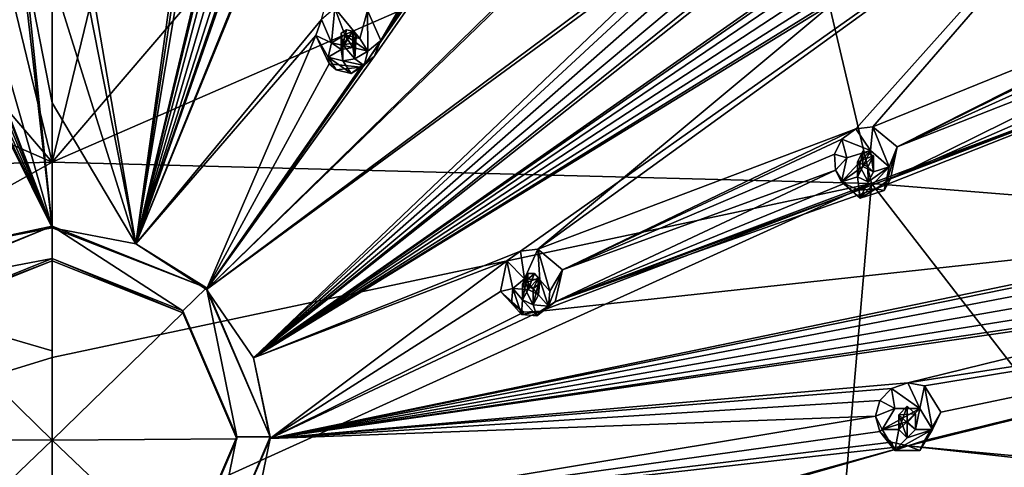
# Model space of a CAD drawing. Header units: millimetres. Extents: x -145 to 248, y -150 to 247.
# Tile 170 of 174: x 199 to 228, y 194 to 208. Entities that reach past the tile are written whole.
import ezdxf

# ---------------------------------------------------------------- set-up
doc = ezdxf.new("R2010")
doc.units = ezdxf.units.MM
doc.header["$LTSCALE"] = 65.185185
for name, color, linetype in [('1569', 7, 'CONTINUOUS'), ('1578', 7, 'CONTINUOUS'), ('1587', 7, 'CONTINUOUS'), ('1647', 7, 'CONTINUOUS'), ('1650', 7, 'CONTINUOUS'), ('1651', 7, 'CONTINUOUS'), ('1652', 7, 'CONTINUOUS'), ('1653', 7, 'CONTINUOUS'), ('1654', 7, 'CONTINUOUS'), ('1655', 7, 'CONTINUOUS'), ('1656', 7, 'CONTINUOUS'), ('1812', 7, 'CONTINUOUS'), ('1813', 7, 'CONTINUOUS'), ('1814', 7, 'CONTINUOUS'), ('1815', 7, 'CONTINUOUS'), ('1816', 7, 'CONTINUOUS'), ('1817', 7, 'CONTINUOUS'), ('1818', 7, 'CONTINUOUS'), ('1819', 7, 'CONTINUOUS'), ('1820', 7, 'CONTINUOUS'), ('1821', 7, 'CONTINUOUS'), ('1902', 7, 'CONTINUOUS'), ('1903', 7, 'CONTINUOUS'), ('1904', 7, 'CONTINUOUS'), ('1905', 7, 'CONTINUOUS'), ('1906', 7, 'CONTINUOUS'), ('1907', 7, 'CONTINUOUS'), ('1908', 7, 'CONTINUOUS'), ('1909', 7, 'CONTINUOUS'), ('1910', 7, 'CONTINUOUS'), ('1911', 7, 'CONTINUOUS'), ('1987', 7, 'CONTINUOUS'), ('2001', 7, 'CONTINUOUS'), ('2003', 7, 'CONTINUOUS'), ('2004', 7, 'CONTINUOUS'), ('2009', 7, 'CONTINUOUS')]:
    doc.layers.add(name, color=color, linetype=linetype)

msp = doc.modelspace()

# ---------------------------------------------------------------- linework, layer by layer
at = {"layer": '1569', "linetype": 'CONTINUOUS'}
for points in [[(184.765, 221.084, -39.269), (194.563, 225.642, -38.048), (200, 203.267, -46.59), (184.765, 221.084, -39.269)], [(194.563, 225.642, -38.048), (205.437, 225.642, -38.048), (200, 203.267, -46.59), (194.563, 225.642, -38.048)], [(205.437, 225.642, -38.048), (215.235, 221.084, -39.269), (200, 203.267, -46.59), (205.437, 225.642, -38.048)], [(241.474, 223.876, -30.985), (247.891, 200.746, -37.182), (222.016, 212.871, -41.47), (241.474, 223.876, -30.985)], [(177.984, 212.871, -41.47), (184.765, 221.084, -39.269), (200, 203.267, -46.59), (177.984, 212.871, -41.47)], [(215.235, 221.084, -39.269), (222.016, 212.871, -41.47), (200, 203.267, -46.59), (215.235, 221.084, -39.269)], [(175.565, 202.63, -44.214), (177.984, 212.871, -41.47), (200, 203.267, -46.59), (175.565, 202.63, -44.214)], [(222.016, 212.871, -41.47), (224.435, 202.63, -44.214), (200, 203.267, -46.59), (222.016, 212.871, -41.47)], [(222.016, 212.871, -41.47), (247.891, 200.746, -37.182), (224.435, 202.63, -44.214), (222.016, 212.871, -41.47)]]:
    msp.add_3dface(points, dxfattribs=at)
at = {"layer": '1578', "linetype": 'CONTINUOUS'}
for points in [[(200, 203.267, -46.59), (224.435, 202.63, -44.214), (200, 197.444, -47.998), (200, 203.267, -46.59)], [(200, 197.444, -47.998), (224.435, 202.63, -44.214), (200, 191.56, -49.121), (200, 197.444, -47.998)], [(200, 191.56, -49.121), (224.435, 202.63, -44.214), (223.367, 190.266, -46.911), (200, 191.56, -49.121)], [(223.367, 190.266, -46.911), (224.435, 202.63, -44.214), (234.825, 189.217, -44.265), (223.367, 190.266, -46.911)], [(224.435, 202.63, -44.214), (247.891, 200.746, -37.182), (234.825, 189.217, -44.265), (224.435, 202.63, -44.214)]]:
    msp.add_3dface(points, dxfattribs=at)
at = {"layer": '1587', "linetype": 'CONTINUOUS'}
for points in [[(175.565, 202.63, -44.214), (200, 203.267, -46.59), (176.633, 190.266, -46.911), (175.565, 202.63, -44.214)], [(200, 203.267, -46.59), (200, 197.444, -47.998), (176.633, 190.266, -46.911), (200, 203.267, -46.59)], [(200, 197.444, -47.998), (200, 191.56, -49.121), (176.633, 190.266, -46.911), (200, 197.444, -47.998)]]:
    msp.add_3dface(points, dxfattribs=at)
at = {"layer": '1647', "linetype": 'CONTINUOUS'}
for points in [[(200, 201.313, -14.182), (199.027, 209.737, -12.788), (191.754, 230.2, -12.406), (200, 201.313, -14.182)], [(200, 201.313, -14.182), (191.754, 230.2, -12.406), (193.04, 219.483, -12.203), (200, 201.313, -14.182)], [(193.057, 218.965, -12.222), (200, 201.313, -14.182), (193.04, 219.483, -12.203), (193.057, 218.965, -12.222)], [(192.827, 218.523, -12.257), (200, 201.313, -14.182), (193.057, 218.965, -12.222), (192.827, 218.523, -12.257)], [(192.411, 218.258, -12.297), (200, 201.313, -14.182), (192.827, 218.523, -12.257), (192.411, 218.258, -12.297)], [(197.513, 200.835, -14.31), (200, 201.313, -14.182), (191.477, 218.469, -12.355), (197.513, 200.835, -14.31)], [(191.477, 218.469, -12.355), (200, 201.313, -14.182), (191.918, 218.238, -12.333), (191.477, 218.469, -12.355)], [(200, 201.313, -14.182), (192.411, 218.258, -12.297), (191.918, 218.238, -12.333), (200, 201.313, -14.182)], [(199.17, 209.257, -12.848), (199.027, 209.737, -12.788), (200, 201.313, -14.182), (199.17, 209.257, -12.848)], [(200, 208.791, -12.907), (199.17, 209.257, -12.848), (200, 205.041, -13.481), (200, 208.791, -12.907)], [(200, 205.041, -13.481), (199.17, 209.257, -12.848), (200, 201.313, -14.182), (200, 205.041, -13.481)]]:
    msp.add_3dface(points, dxfattribs=at)
at = {"layer": '1650', "linetype": 'CONTINUOUS'}
for points in [[(197.513, 200.835, -14.31), (195.404, 199.474, -14.675), (200, 201.364, -14.375), (197.513, 200.835, -14.31)], [(200, 201.364, -14.375), (195.404, 199.474, -14.675), (195.404, 199.526, -14.868), (200, 201.364, -14.375)], [(200, 201.313, -14.182), (197.513, 200.835, -14.31), (200, 201.364, -14.375), (200, 201.313, -14.182)]]:
    msp.add_3dface(points, dxfattribs=at)
at = {"layer": '1651', "color": 7, "linetype": 'CONTINUOUS', "true_color": 0xe0e6ed}
for points in [[(200, 201.364, -14.375), (195.404, 199.526, -14.868), (200, 200.399, -14.634), (200, 201.364, -14.375)], [(204.596, 199.526, -14.868), (200, 201.364, -14.375), (203.889, 198.843, -15.051), (204.596, 199.526, -14.868)], [(200, 201.364, -14.375), (200, 200.399, -14.634), (203.889, 198.843, -15.051), (200, 201.364, -14.375)], [(200, 200.399, -14.634), (195.404, 199.526, -14.868), (196.111, 198.843, -15.051), (200, 200.399, -14.634)], [(205.5, 195.086, -16.058), (204.596, 199.526, -14.868), (203.889, 198.843, -15.051), (205.5, 195.086, -16.058)], [(206.5, 195.086, -16.058), (204.596, 199.526, -14.868), (205.5, 195.086, -16.058), (206.5, 195.086, -16.058)], [(203.889, 191.329, -17.064), (204.596, 190.646, -17.247), (205.5, 195.086, -16.058), (203.889, 191.329, -17.064)], [(204.596, 190.646, -17.247), (206.5, 195.086, -16.058), (205.5, 195.086, -16.058), (204.596, 190.646, -17.247)]]:
    msp.add_3dface(points, dxfattribs=at)
at = {"layer": '1652', "linetype": 'CONTINUOUS'}
for points in [[(200, 200.399, -14.634), (196.111, 198.843, -15.051), (200, 200.333, -14.389), (200, 200.399, -14.634)], [(200, 200.333, -14.389), (196.111, 198.843, -15.051), (196.111, 198.777, -14.806), (200, 200.333, -14.389)]]:
    msp.add_3dface(points, dxfattribs=at)
at = {"layer": '1653', "color": 7, "linetype": 'CONTINUOUS', "true_color": 0xe0e6ed}
for points in [[(200, 200.333, -14.389), (196.111, 198.777, -14.806), (200, 197.651, -15.001), (200, 200.333, -14.389)], [(196.111, 198.777, -14.806), (194.5, 195.02, -15.812), (200, 194.985, -15.68), (196.111, 198.777, -14.806)], [(200, 197.651, -15.001), (196.111, 198.777, -14.806), (200, 194.985, -15.68), (200, 197.651, -15.001)], [(194.5, 195.02, -15.812), (196.111, 191.264, -16.819), (200, 194.985, -15.68), (194.5, 195.02, -15.812)], [(196.111, 191.264, -16.819), (200, 189.708, -17.236), (200, 194.985, -15.68), (196.111, 191.264, -16.819)], [(200, 194.985, -15.68), (200, 189.708, -17.236), (200, 192.337, -16.425), (200, 194.985, -15.68)]]:
    msp.add_3dface(points, dxfattribs=at)
at = {"layer": '1654', "linetype": 'CONTINUOUS'}
for points in [[(200, 201.313, -14.182), (200, 201.364, -14.375), (204.596, 199.526, -14.868), (200, 201.313, -14.182)], [(200, 201.313, -14.182), (204.596, 199.526, -14.868), (202.487, 200.835, -14.31), (200, 201.313, -14.182)], [(202.487, 200.835, -14.31), (204.596, 199.526, -14.868), (204.596, 199.474, -14.675), (202.487, 200.835, -14.31)], [(204.596, 199.526, -14.868), (206.5, 195.086, -16.058), (204.596, 199.474, -14.675), (204.596, 199.526, -14.868)], [(204.596, 199.474, -14.675), (206.5, 195.086, -16.058), (206.005, 197.437, -15.221), (204.596, 199.474, -14.675)], [(206.005, 197.437, -15.221), (206.5, 195.086, -16.058), (206.5, 195.034, -15.864), (206.005, 197.437, -15.221)], [(206.5, 195.086, -16.058), (204.596, 190.646, -17.247), (206.5, 195.034, -15.864), (206.5, 195.086, -16.058)], [(206.5, 195.034, -15.864), (204.596, 190.646, -17.247), (206.005, 192.631, -16.508), (206.5, 195.034, -15.864)]]:
    msp.add_3dface(points, dxfattribs=at)
at = {"layer": '1655', "linetype": 'CONTINUOUS'}
for points in [[(203.889, 198.843, -15.051), (200, 200.399, -14.634), (203.889, 198.777, -14.806), (203.889, 198.843, -15.051)], [(200, 200.399, -14.634), (200, 200.333, -14.389), (203.889, 198.777, -14.806), (200, 200.399, -14.634)], [(205.5, 195.086, -16.058), (203.889, 198.843, -15.051), (205.5, 195.02, -15.812), (205.5, 195.086, -16.058)], [(205.5, 195.02, -15.812), (203.889, 198.843, -15.051), (203.889, 198.777, -14.806), (205.5, 195.02, -15.812)], [(203.889, 191.329, -17.064), (205.5, 195.086, -16.058), (203.889, 191.264, -16.819), (203.889, 191.329, -17.064)], [(203.889, 191.264, -16.819), (205.5, 195.086, -16.058), (205.5, 195.02, -15.812), (203.889, 191.264, -16.819)]]:
    msp.add_3dface(points, dxfattribs=at)
at = {"layer": '1656', "color": 7, "linetype": 'CONTINUOUS', "true_color": 0xe0e6ed}
for points in [[(200, 200.333, -14.389), (200, 197.651, -15.001), (200, 194.985, -15.68), (200, 200.333, -14.389)], [(200, 200.333, -14.389), (200, 194.985, -15.68), (203.889, 198.777, -14.806), (200, 200.333, -14.389)], [(200, 194.985, -15.68), (205.5, 195.02, -15.812), (203.889, 198.777, -14.806), (200, 194.985, -15.68)], [(200, 194.985, -15.68), (203.889, 191.264, -16.819), (205.5, 195.02, -15.812), (200, 194.985, -15.68)], [(200, 194.985, -15.68), (200, 192.337, -16.425), (203.889, 191.264, -16.819), (200, 194.985, -15.68)]]:
    msp.add_3dface(points, dxfattribs=at)
at = {"layer": '1812', "linetype": 'CONTINUOUS'}
for points in [[(209.169, 206.958, -11.604), (209.409, 206.58, -11.705), (209.405, 207.789, -13.452), (209.169, 206.958, -11.604)], [(209.405, 207.789, -13.452), (209.409, 206.58, -11.705), (209.798, 206.896, -13.62), (209.405, 207.789, -13.452)], [(209.409, 206.58, -11.705), (209.302, 206.149, -11.82), (209.798, 206.896, -13.62), (209.409, 206.58, -11.705)], [(209.798, 206.896, -13.62), (209.302, 206.149, -11.82), (209.602, 206.418, -13.677), (209.798, 206.896, -13.62)], [(208.464, 206.021, -11.855), (208.26, 206.198, -13.602), (209.205, 206.107, -13.692), (208.464, 206.021, -11.855)], [(209.302, 206.149, -11.82), (208.911, 205.917, -11.883), (209.602, 206.418, -13.677), (209.302, 206.149, -11.82)], [(209.602, 206.418, -13.677), (208.911, 205.917, -11.883), (209.205, 206.107, -13.692), (209.602, 206.418, -13.677)], [(208.911, 205.917, -11.883), (208.464, 206.021, -11.855), (209.205, 206.107, -13.692), (208.911, 205.917, -11.883)]]:
    msp.add_3dface(points, dxfattribs=at)
at = {"layer": '1813', "linetype": 'CONTINUOUS'}
for points in [[(208.723, 207.062, -11.576), (208.331, 206.83, -11.638), (208.964, 206.685, -11.677), (208.723, 207.062, -11.576)], [(209.409, 206.58, -11.705), (209.169, 206.958, -11.604), (208.723, 207.062, -11.576), (209.409, 206.58, -11.705)], [(209.409, 206.58, -11.705), (208.723, 207.062, -11.576), (208.964, 206.685, -11.677), (209.409, 206.58, -11.705)], [(208.331, 206.83, -11.638), (208.224, 206.399, -11.753), (208.615, 206.631, -11.691), (208.331, 206.83, -11.638)], [(208.964, 206.685, -11.677), (208.331, 206.83, -11.638), (208.615, 206.631, -11.691), (208.964, 206.685, -11.677)], [(208.615, 206.631, -11.691), (208.224, 206.399, -11.753), (208.67, 206.294, -11.782), (208.615, 206.631, -11.691)], [(209.409, 206.58, -11.705), (208.964, 206.685, -11.677), (209.019, 206.348, -11.767), (209.409, 206.58, -11.705)], [(209.302, 206.149, -11.82), (209.409, 206.58, -11.705), (209.019, 206.348, -11.767), (209.302, 206.149, -11.82)], [(208.464, 206.021, -11.855), (208.911, 205.917, -11.883), (208.224, 206.399, -11.753), (208.464, 206.021, -11.855)], [(208.224, 206.399, -11.753), (208.911, 205.917, -11.883), (208.67, 206.294, -11.782), (208.224, 206.399, -11.753)], [(208.67, 206.294, -11.782), (209.302, 206.149, -11.82), (209.019, 206.348, -11.767), (208.67, 206.294, -11.782)], [(208.911, 205.917, -11.883), (209.302, 206.149, -11.82), (208.67, 206.294, -11.782), (208.911, 205.917, -11.883)]]:
    msp.add_3dface(points, dxfattribs=at)
at = {"layer": '1814', "linetype": 'CONTINUOUS'}
for points in [[(208.964, 206.685, -11.677), (208.964, 207.175, -13.506), (209.064, 207.014, -13.538), (208.964, 206.685, -11.677)], [(208.67, 206.766, -13.544), (209.019, 206.348, -11.767), (209.018, 206.827, -13.563), (208.67, 206.766, -13.544)], [(208.67, 206.294, -11.782), (209.019, 206.348, -11.767), (208.67, 206.766, -13.544), (208.67, 206.294, -11.782)], [(209.019, 206.348, -11.767), (208.964, 206.685, -11.677), (209.064, 207.014, -13.538), (209.019, 206.348, -11.767)], [(209.018, 206.827, -13.563), (209.019, 206.348, -11.767), (209.064, 207.014, -13.538), (209.018, 206.827, -13.563)]]:
    msp.add_3dface(points, dxfattribs=at)
at = {"layer": '1815', "linetype": 'CONTINUOUS'}
for points in [[(208.029, 207.522, -13.381), (208.331, 206.83, -11.638), (208.422, 207.862, -13.361), (208.029, 207.522, -13.381)], [(208.331, 206.83, -11.638), (208.723, 207.062, -11.576), (208.422, 207.862, -13.361), (208.331, 206.83, -11.638)], [(209.169, 206.958, -11.604), (209.405, 207.789, -13.452), (208.422, 207.862, -13.361), (209.169, 206.958, -11.604)], [(208.723, 207.062, -11.576), (209.169, 206.958, -11.604), (208.422, 207.862, -13.361), (208.723, 207.062, -11.576)], [(207.862, 207.05, -13.44), (208.331, 206.83, -11.638), (208.029, 207.522, -13.381), (207.862, 207.05, -13.44)], [(208.26, 206.198, -13.602), (208.224, 206.399, -11.753), (207.862, 207.05, -13.44), (208.26, 206.198, -13.602)], [(208.224, 206.399, -11.753), (208.331, 206.83, -11.638), (207.862, 207.05, -13.44), (208.224, 206.399, -11.753)], [(208.26, 206.198, -13.602), (208.464, 206.021, -11.855), (208.224, 206.399, -11.753), (208.26, 206.198, -13.602)]]:
    msp.add_3dface(points, dxfattribs=at)
at = {"layer": '1816', "linetype": 'CONTINUOUS'}
for points in [[(208.777, 207.215, -13.484), (208.615, 206.631, -11.691), (208.613, 207.111, -13.487), (208.777, 207.215, -13.484)], [(208.615, 206.631, -11.691), (208.67, 206.294, -11.782), (208.613, 207.111, -13.487), (208.615, 206.631, -11.691)], [(208.67, 206.294, -11.782), (208.67, 206.766, -13.544), (208.613, 207.111, -13.487), (208.67, 206.294, -11.782)], [(208.964, 207.175, -13.506), (208.615, 206.631, -11.691), (208.777, 207.215, -13.484), (208.964, 207.175, -13.506)], [(208.964, 206.685, -11.677), (208.615, 206.631, -11.691), (208.964, 207.175, -13.506), (208.964, 206.685, -11.677)]]:
    msp.add_3dface(points, dxfattribs=at)
at = {"layer": '1817', "linetype": 'CONTINUOUS'}
for points in [[(214.836, 199.424, -13.622), (214.8, 198.982, -13.741), (215.217, 200.061, -15.522), (214.836, 199.424, -13.622)], [(215.217, 200.061, -15.522), (214.8, 198.982, -13.741), (215.003, 199.112, -15.705), (215.217, 200.061, -15.522)], [(213.695, 199.066, -13.718), (213.365, 199.411, -15.421), (214.064, 198.804, -15.649), (213.695, 199.066, -13.718)], [(214.8, 198.982, -13.741), (214.451, 198.694, -13.818), (215.003, 199.112, -15.705), (214.8, 198.982, -13.741)], [(215.003, 199.112, -15.705), (214.451, 198.694, -13.818), (214.564, 198.833, -15.709), (215.003, 199.112, -15.705)], [(213.993, 198.729, -13.809), (213.695, 199.066, -13.718), (214.064, 198.804, -15.649), (213.993, 198.729, -13.809)], [(214.451, 198.694, -13.818), (213.993, 198.729, -13.809), (214.564, 198.833, -15.709), (214.451, 198.694, -13.818)], [(214.564, 198.833, -15.709), (213.993, 198.729, -13.809), (214.064, 198.804, -15.649), (214.564, 198.833, -15.709)]]:
    msp.add_3dface(points, dxfattribs=at)
at = {"layer": '1818', "linetype": 'CONTINUOUS'}
for points in [[(214.08, 199.796, -13.523), (213.731, 199.508, -13.6), (214.189, 199.475, -13.609), (214.08, 199.796, -13.523)], [(214.538, 199.761, -13.532), (214.08, 199.796, -13.523), (214.504, 199.32, -13.65), (214.538, 199.761, -13.532)], [(214.504, 199.32, -13.65), (214.08, 199.796, -13.523), (214.189, 199.475, -13.609), (214.504, 199.32, -13.65)], [(214.8, 198.982, -13.741), (214.538, 199.761, -13.532), (214.504, 199.32, -13.65), (214.8, 198.982, -13.741)], [(214.8, 198.982, -13.741), (214.836, 199.424, -13.622), (214.538, 199.761, -13.532), (214.8, 198.982, -13.741)], [(213.695, 199.066, -13.718), (213.993, 198.729, -13.809), (213.731, 199.508, -13.6), (213.695, 199.066, -13.718)], [(213.731, 199.508, -13.6), (213.993, 198.729, -13.809), (214.028, 199.17, -13.69), (213.731, 199.508, -13.6)], [(214.189, 199.475, -13.609), (213.731, 199.508, -13.6), (214.028, 199.17, -13.69), (214.189, 199.475, -13.609)], [(213.993, 198.729, -13.809), (214.451, 198.694, -13.818), (214.028, 199.17, -13.69), (213.993, 198.729, -13.809)], [(214.028, 199.17, -13.69), (214.451, 198.694, -13.818), (214.343, 199.015, -13.732), (214.028, 199.17, -13.69)], [(214.8, 198.982, -13.741), (214.504, 199.32, -13.65), (214.343, 199.015, -13.732), (214.8, 198.982, -13.741)], [(214.451, 198.694, -13.818), (214.8, 198.982, -13.741), (214.343, 199.015, -13.732), (214.451, 198.694, -13.818)]]:
    msp.add_3dface(points, dxfattribs=at)
at = {"layer": '1819', "linetype": 'CONTINUOUS'}
for points in [[(214.504, 199.32, -13.65), (214.504, 199.81, -15.479), (214.488, 199.623, -15.519), (214.504, 199.32, -13.65)], [(214.028, 199.17, -13.69), (214.343, 199.015, -13.732), (214.028, 199.643, -15.453), (214.028, 199.17, -13.69)], [(214.028, 199.643, -15.453), (214.343, 199.015, -13.732), (214.341, 199.496, -15.527), (214.028, 199.643, -15.453)], [(214.341, 199.496, -15.527), (214.343, 199.015, -13.732), (214.488, 199.623, -15.519), (214.341, 199.496, -15.527)], [(214.343, 199.015, -13.732), (214.504, 199.32, -13.65), (214.488, 199.623, -15.519), (214.343, 199.015, -13.732)]]:
    msp.add_3dface(points, dxfattribs=at)
at = {"layer": '1820', "linetype": 'CONTINUOUS'}
for points in [[(213.552, 200.329, -15.24), (214.08, 199.796, -13.523), (213.963, 200.62, -15.23), (213.552, 200.329, -15.24)], [(213.963, 200.62, -15.23), (214.08, 199.796, -13.523), (214.477, 200.675, -15.287), (213.963, 200.62, -15.23)], [(214.08, 199.796, -13.523), (214.538, 199.761, -13.532), (214.477, 200.675, -15.287), (214.08, 199.796, -13.523)], [(214.836, 199.424, -13.622), (215.217, 200.061, -15.522), (214.477, 200.675, -15.287), (214.836, 199.424, -13.622)], [(214.538, 199.761, -13.532), (214.836, 199.424, -13.622), (214.477, 200.675, -15.287), (214.538, 199.761, -13.532)], [(213.365, 199.411, -15.421), (213.731, 199.508, -13.6), (213.552, 200.329, -15.24), (213.365, 199.411, -15.421)], [(213.731, 199.508, -13.6), (214.08, 199.796, -13.523), (213.552, 200.329, -15.24), (213.731, 199.508, -13.6)], [(213.365, 199.411, -15.421), (213.695, 199.066, -13.718), (213.731, 199.508, -13.6), (213.365, 199.411, -15.421)]]:
    msp.add_3dface(points, dxfattribs=at)
at = {"layer": '1821', "linetype": 'CONTINUOUS'}
for points in [[(214.189, 199.475, -13.609), (214.028, 199.17, -13.69), (214.187, 199.955, -15.404), (214.189, 199.475, -13.609)], [(214.028, 199.17, -13.69), (214.028, 199.643, -15.453), (214.187, 199.955, -15.404), (214.028, 199.17, -13.69)], [(214.379, 199.948, -15.432), (214.189, 199.475, -13.609), (214.187, 199.955, -15.404), (214.379, 199.948, -15.432)], [(214.504, 199.81, -15.479), (214.189, 199.475, -13.609), (214.379, 199.948, -15.432), (214.504, 199.81, -15.479)], [(214.504, 199.32, -13.65), (214.189, 199.475, -13.609), (214.504, 199.81, -15.479), (214.504, 199.32, -13.65)]]:
    msp.add_3dface(points, dxfattribs=at)
at = {"layer": '1902', "linetype": 'CONTINUOUS'}
for points in [[(224.965, 203.135, -14.755), (224.809, 202.426, -14.945), (225.203, 203.727, -16.667), (224.965, 203.135, -14.755)], [(225.203, 203.727, -16.667), (224.809, 202.426, -14.945), (224.998, 202.777, -16.801), (225.203, 203.727, -16.667)], [(223.539, 202.687, -14.875), (223.356, 203.028, -16.378), (223.623, 202.635, -16.514), (223.539, 202.687, -14.875)], [(224.096, 202.202, -15.005), (223.539, 202.687, -14.875), (223.623, 202.635, -16.514), (224.096, 202.202, -15.005)], [(224.058, 202.434, -16.652), (224.096, 202.202, -15.005), (223.623, 202.635, -16.514), (224.058, 202.434, -16.652)], [(224.998, 202.777, -16.801), (224.809, 202.426, -14.945), (224.563, 202.48, -16.758), (224.998, 202.777, -16.801)], [(224.563, 202.48, -16.758), (224.096, 202.202, -15.005), (224.058, 202.434, -16.652), (224.563, 202.48, -16.758)], [(224.809, 202.426, -14.945), (224.096, 202.202, -15.005), (224.563, 202.48, -16.758), (224.809, 202.426, -14.945)]]:
    msp.add_3dface(points, dxfattribs=at)
at = {"layer": '1903', "linetype": 'CONTINUOUS'}
for points in [[(223.695, 203.396, -14.685), (223.539, 202.687, -14.875), (224.408, 203.619, -14.625), (223.695, 203.396, -14.685)], [(224.408, 203.619, -14.625), (223.539, 202.687, -14.875), (224.175, 203.141, -14.753), (224.408, 203.619, -14.625)], [(224.49, 202.986, -14.795), (224.408, 203.619, -14.625), (224.175, 203.141, -14.753), (224.49, 202.986, -14.795)], [(224.965, 203.135, -14.755), (224.408, 203.619, -14.625), (224.49, 202.986, -14.795), (224.965, 203.135, -14.755)], [(224.175, 203.141, -14.753), (223.539, 202.687, -14.875), (224.014, 202.836, -14.835), (224.175, 203.141, -14.753)], [(224.096, 202.202, -15.005), (224.809, 202.426, -14.945), (224.965, 203.135, -14.755), (224.096, 202.202, -15.005)], [(224.096, 202.202, -15.005), (224.965, 203.135, -14.755), (224.329, 202.681, -14.876), (224.096, 202.202, -15.005)], [(224.965, 203.135, -14.755), (224.49, 202.986, -14.795), (224.329, 202.681, -14.876), (224.965, 203.135, -14.755)], [(223.539, 202.687, -14.875), (224.096, 202.202, -15.005), (224.014, 202.836, -14.835), (223.539, 202.687, -14.875)], [(224.014, 202.836, -14.835), (224.096, 202.202, -15.005), (224.329, 202.681, -14.876), (224.014, 202.836, -14.835)]]:
    msp.add_3dface(points, dxfattribs=at)
at = {"layer": '1904', "linetype": 'CONTINUOUS'}
for points in [[(224.014, 202.836, -14.835), (224.329, 202.681, -14.876), (224.014, 203.276, -16.477), (224.014, 202.836, -14.835)], [(224.014, 203.276, -16.477), (224.329, 202.681, -14.876), (224.328, 203.136, -16.575), (224.014, 203.276, -16.477)], [(224.49, 202.986, -14.795), (224.49, 203.456, -16.551), (224.328, 203.136, -16.575), (224.49, 202.986, -14.795)], [(224.329, 202.681, -14.876), (224.49, 202.986, -14.795), (224.328, 203.136, -16.575), (224.329, 202.681, -14.876)]]:
    msp.add_3dface(points, dxfattribs=at)
at = {"layer": '1905', "linetype": 'CONTINUOUS'}
for points in [[(223.545, 203.96, -16.243), (224.408, 203.619, -14.625), (223.963, 204.263, -16.281), (223.545, 203.96, -16.243)], [(223.963, 204.263, -16.281), (224.408, 203.619, -14.625), (224.477, 204.325, -16.386), (223.963, 204.263, -16.281)], [(224.408, 203.619, -14.625), (224.965, 203.135, -14.755), (224.477, 204.325, -16.386), (224.408, 203.619, -14.625)], [(224.965, 203.135, -14.755), (225.203, 203.727, -16.667), (224.477, 204.325, -16.386), (224.965, 203.135, -14.755)], [(223.327, 203.512, -16.279), (223.695, 203.396, -14.685), (223.545, 203.96, -16.243), (223.327, 203.512, -16.279)], [(223.695, 203.396, -14.685), (224.408, 203.619, -14.625), (223.545, 203.96, -16.243), (223.695, 203.396, -14.685)], [(223.356, 203.028, -16.378), (223.695, 203.396, -14.685), (223.327, 203.512, -16.279), (223.356, 203.028, -16.378)], [(223.356, 203.028, -16.378), (223.539, 202.687, -14.875), (223.695, 203.396, -14.685), (223.356, 203.028, -16.378)]]:
    msp.add_3dface(points, dxfattribs=at)
at = {"layer": '1906', "linetype": 'CONTINUOUS'}
for points in [[(224.175, 203.141, -14.753), (224.014, 202.836, -14.835), (224.174, 203.595, -16.452), (224.175, 203.141, -14.753)], [(224.014, 202.836, -14.835), (224.014, 203.276, -16.477), (224.174, 203.595, -16.452), (224.014, 202.836, -14.835)], [(224.49, 203.456, -16.551), (224.175, 203.141, -14.753), (224.174, 203.595, -16.452), (224.49, 203.456, -16.551)], [(224.49, 202.986, -14.795), (224.175, 203.141, -14.753), (224.49, 203.456, -16.551), (224.49, 202.986, -14.795)]]:
    msp.add_3dface(points, dxfattribs=at)
at = {"layer": '1907', "linetype": 'CONTINUOUS'}
for points in [[(224.75, 195.299, -16.854), (224.557, 195.698, -18.342), (224.683, 195.244, -18.494), (224.75, 195.299, -16.854)], [(226.25, 195.299, -16.854), (225.875, 194.672, -17.022), (226.5, 195.817, -18.786), (226.25, 195.299, -16.854)], [(226.5, 195.817, -18.786), (225.875, 194.672, -17.022), (226.011, 194.973, -18.892), (226.5, 195.817, -18.786)], [(225.125, 194.672, -17.022), (224.75, 195.299, -16.854), (224.683, 195.244, -18.494), (225.125, 194.672, -17.022)], [(225.026, 194.924, -18.664), (225.125, 194.672, -17.022), (224.683, 195.244, -18.494), (225.026, 194.924, -18.664)], [(225.512, 194.819, -18.811), (225.125, 194.672, -17.022), (225.026, 194.924, -18.664), (225.512, 194.819, -18.811)], [(225.875, 194.672, -17.022), (225.125, 194.672, -17.022), (225.512, 194.819, -18.811), (225.875, 194.672, -17.022)], [(226.011, 194.973, -18.892), (225.875, 194.672, -17.022), (225.512, 194.819, -18.811), (226.011, 194.973, -18.892)]]:
    msp.add_3dface(points, dxfattribs=at)
at = {"layer": '1908', "linetype": 'CONTINUOUS'}
for points in [[(225.125, 195.927, -16.686), (224.75, 195.299, -16.854), (225.875, 195.927, -16.686), (225.125, 195.927, -16.686)], [(225.875, 195.927, -16.686), (224.75, 195.299, -16.854), (225.5, 195.541, -16.79), (225.875, 195.927, -16.686)], [(225.75, 195.299, -16.854), (225.875, 195.927, -16.686), (225.5, 195.541, -16.79), (225.75, 195.299, -16.854)], [(226.25, 195.299, -16.854), (225.875, 195.927, -16.686), (225.75, 195.299, -16.854), (226.25, 195.299, -16.854)], [(225.5, 195.541, -16.79), (224.75, 195.299, -16.854), (225.25, 195.299, -16.854), (225.5, 195.541, -16.79)], [(224.75, 195.299, -16.854), (225.125, 194.672, -17.022), (225.25, 195.299, -16.854), (224.75, 195.299, -16.854)], [(225.125, 194.672, -17.022), (225.875, 194.672, -17.022), (226.25, 195.299, -16.854), (225.125, 194.672, -17.022)], [(225.125, 194.672, -17.022), (226.25, 195.299, -16.854), (225.5, 195.058, -16.919), (225.125, 194.672, -17.022)], [(225.25, 195.299, -16.854), (225.125, 194.672, -17.022), (225.5, 195.058, -16.919), (225.25, 195.299, -16.854)], [(226.25, 195.299, -16.854), (225.75, 195.299, -16.854), (225.5, 195.058, -16.919), (226.25, 195.299, -16.854)]]:
    msp.add_3dface(points, dxfattribs=at)
at = {"layer": '1909', "linetype": 'CONTINUOUS'}
for points in [[(225.25, 195.299, -16.854), (225.5, 195.058, -16.919), (225.25, 195.739, -18.496), (225.25, 195.299, -16.854)], [(225.25, 195.739, -18.496), (225.5, 195.058, -16.919), (225.499, 195.513, -18.618), (225.25, 195.739, -18.496)], [(225.75, 195.299, -16.854), (225.75, 195.77, -18.61), (225.499, 195.513, -18.618), (225.75, 195.299, -16.854)], [(225.5, 195.058, -16.919), (225.75, 195.299, -16.854), (225.499, 195.513, -18.618), (225.5, 195.058, -16.919)]]:
    msp.add_3dface(points, dxfattribs=at)
at = {"layer": '1910', "linetype": 'CONTINUOUS'}
for points in [[(224.683, 196.167, -18.247), (225.125, 195.927, -16.686), (225.026, 196.529, -18.234), (224.683, 196.167, -18.247)], [(225.026, 196.529, -18.234), (225.875, 195.927, -16.686), (225.512, 196.694, -18.309), (225.026, 196.529, -18.234)], [(225.125, 195.927, -16.686), (225.875, 195.927, -16.686), (225.026, 196.529, -18.234), (225.125, 195.927, -16.686)], [(225.512, 196.694, -18.309), (225.875, 195.927, -16.686), (226.011, 196.601, -18.456), (225.512, 196.694, -18.309)], [(225.875, 195.927, -16.686), (226.25, 195.299, -16.854), (226.011, 196.601, -18.456), (225.875, 195.927, -16.686)], [(226.25, 195.299, -16.854), (226.5, 195.817, -18.786), (226.011, 196.601, -18.456), (226.25, 195.299, -16.854)], [(224.557, 195.698, -18.342), (225.125, 195.927, -16.686), (224.683, 196.167, -18.247), (224.557, 195.698, -18.342)], [(224.557, 195.698, -18.342), (224.75, 195.299, -16.854), (225.125, 195.927, -16.686), (224.557, 195.698, -18.342)]]:
    msp.add_3dface(points, dxfattribs=at)
at = {"layer": '1911', "linetype": 'CONTINUOUS'}
for points in [[(225.5, 195.541, -16.79), (225.25, 195.299, -16.854), (225.499, 195.996, -18.488), (225.5, 195.541, -16.79)], [(225.25, 195.299, -16.854), (225.25, 195.739, -18.496), (225.499, 195.996, -18.488), (225.25, 195.299, -16.854)], [(225.75, 195.77, -18.61), (225.5, 195.541, -16.79), (225.499, 195.996, -18.488), (225.75, 195.77, -18.61)], [(225.75, 195.299, -16.854), (225.5, 195.541, -16.79), (225.75, 195.77, -18.61), (225.75, 195.299, -16.854)]]:
    msp.add_3dface(points, dxfattribs=at)
at = {"layer": '1987', "linetype": 'CONTINUOUS'}
for points in [[(202.487, 200.835, -14.31), (206.647, 230.528, -12.318), (200.973, 209.737, -12.788), (202.487, 200.835, -14.31)], [(202.487, 200.835, -14.31), (206.921, 230.107, -12.309), (206.647, 230.528, -12.318), (202.487, 200.835, -14.31)], [(202.487, 200.835, -14.31), (207.351, 229.888, -12.324), (206.921, 230.107, -12.309), (202.487, 200.835, -14.31)], [(207.351, 229.888, -12.324), (202.487, 200.835, -14.31), (206.96, 219.483, -12.203), (207.351, 229.888, -12.324)], [(202.487, 200.835, -14.31), (213.82, 228.45, -12.874), (213.891, 228.979, -12.908), (202.487, 200.835, -14.31)], [(202.487, 200.835, -14.31), (213.891, 228.979, -12.908), (208.807, 218.903, -12.358), (202.487, 200.835, -14.31)], [(213.82, 228.45, -12.874), (202.487, 200.835, -14.31), (208.029, 207.522, -13.381), (213.82, 228.45, -12.874)], [(222.113, 224.394, -14.136), (204.596, 199.474, -14.675), (226.337, 220.719, -15.121), (222.113, 224.394, -14.136)], [(204.596, 199.474, -14.675), (222.113, 224.394, -14.136), (209.602, 206.418, -13.677), (204.596, 199.474, -14.675)], [(222.113, 224.394, -14.136), (209.798, 206.896, -13.62), (209.602, 206.418, -13.677), (222.113, 224.394, -14.136)], [(209.798, 206.896, -13.62), (222.113, 224.394, -14.136), (215.781, 215.142, -13.366), (209.798, 206.896, -13.62)], [(239.021, 221.102, -19.035), (231.918, 213.301, -17.109), (214.477, 200.675, -15.287), (239.021, 221.102, -19.035)], [(239.021, 221.102, -19.035), (214.477, 200.675, -15.287), (223.963, 204.263, -16.281), (239.021, 221.102, -19.035)], [(239.021, 221.102, -19.035), (223.963, 204.263, -16.281), (224.477, 204.325, -16.386), (239.021, 221.102, -19.035)], [(234.23, 208.284, -18.453), (239.021, 221.102, -19.035), (224.477, 204.325, -16.386), (234.23, 208.284, -18.453)], [(204.596, 199.474, -14.675), (226.069, 220.26, -15.069), (226.337, 220.719, -15.121), (204.596, 199.474, -14.675)], [(226.069, 220.26, -15.069), (204.596, 199.474, -14.675), (220.069, 211, -14.476), (226.069, 220.26, -15.069)], [(202.487, 200.835, -14.31), (206.943, 218.965, -12.222), (206.96, 219.483, -12.203), (202.487, 200.835, -14.31)], [(202.487, 200.835, -14.31), (207.173, 218.523, -12.257), (206.943, 218.965, -12.222), (202.487, 200.835, -14.31)], [(202.487, 200.835, -14.31), (208.807, 218.903, -12.358), (208.524, 218.469, -12.355), (202.487, 200.835, -14.31)], [(202.487, 200.835, -14.31), (207.589, 218.258, -12.297), (207.173, 218.523, -12.257), (202.487, 200.835, -14.31)], [(202.487, 200.835, -14.31), (208.524, 218.469, -12.355), (208.082, 218.238, -12.333), (202.487, 200.835, -14.31)], [(207.589, 218.258, -12.297), (202.487, 200.835, -14.31), (208.082, 218.238, -12.333), (207.589, 218.258, -12.297)], [(209.798, 206.896, -13.62), (215.781, 215.142, -13.366), (215.382, 214.812, -13.335), (209.798, 206.896, -13.62)], [(206.005, 197.437, -15.221), (230.608, 214.506, -16.611), (230.96, 214.902, -16.679), (206.005, 197.437, -15.221)], [(206.005, 197.437, -15.221), (230.96, 214.902, -16.679), (221.21, 209.483, -14.882), (206.005, 197.437, -15.221)], [(209.405, 207.789, -13.452), (209.798, 206.896, -13.62), (214.435, 214.889, -13.2), (209.405, 207.789, -13.452)], [(214.435, 214.889, -13.2), (209.798, 206.896, -13.62), (214.895, 214.723, -13.275), (214.435, 214.889, -13.2)], [(209.798, 206.896, -13.62), (215.382, 214.812, -13.335), (214.895, 214.723, -13.275), (209.798, 206.896, -13.62)], [(206.005, 197.437, -15.221), (230.491, 214.018, -16.62), (230.608, 214.506, -16.611), (206.005, 197.437, -15.221)], [(206.005, 197.437, -15.221), (230.619, 213.559, -16.7), (230.491, 214.018, -16.62), (206.005, 197.437, -15.221)], [(230.619, 213.559, -16.7), (206.005, 197.437, -15.221), (230.956, 213.239, -16.829), (230.619, 213.559, -16.7)], [(206.005, 197.437, -15.221), (231.918, 213.301, -17.109), (231.425, 213.139, -16.977), (206.005, 197.437, -15.221)], [(231.918, 213.301, -17.109), (206.005, 197.437, -15.221), (213.963, 200.62, -15.23), (231.918, 213.301, -17.109)], [(206.005, 197.437, -15.221), (231.425, 213.139, -16.977), (230.956, 213.239, -16.829), (206.005, 197.437, -15.221)], [(231.918, 213.301, -17.109), (213.963, 200.62, -15.23), (214.477, 200.675, -15.287), (231.918, 213.301, -17.109)], [(204.596, 199.474, -14.675), (219.758, 210.585, -14.468), (220.069, 211, -14.476), (204.596, 199.474, -14.675)], [(204.596, 199.474, -14.675), (206.005, 197.437, -15.221), (219.758, 210.585, -14.468), (204.596, 199.474, -14.675)], [(206.005, 197.437, -15.221), (219.688, 210.093, -14.516), (219.758, 210.585, -14.468), (206.005, 197.437, -15.221)], [(206.005, 197.437, -15.221), (219.867, 209.641, -14.606), (219.688, 210.093, -14.516), (206.005, 197.437, -15.221)], [(202.487, 200.835, -14.31), (200.973, 209.737, -12.788), (200.83, 209.257, -12.848), (202.487, 200.835, -14.31)], [(219.867, 209.641, -14.606), (206.005, 197.437, -15.221), (220.25, 209.347, -14.716), (219.867, 209.641, -14.606)], [(206.005, 197.437, -15.221), (221.21, 209.483, -14.882), (220.735, 209.286, -14.816), (206.005, 197.437, -15.221)], [(200, 208.791, -12.907), (202.487, 200.835, -14.31), (200.83, 209.257, -12.848), (200, 208.791, -12.907)], [(206.005, 197.437, -15.221), (220.735, 209.286, -14.816), (220.25, 209.347, -14.716), (206.005, 197.437, -15.221)], [(200, 208.791, -12.907), (200, 205.041, -13.481), (202.487, 200.835, -14.31), (200, 208.791, -12.907)], [(225.203, 203.727, -16.667), (234.23, 208.284, -18.453), (224.477, 204.325, -16.386), (225.203, 203.727, -16.667)], [(233.809, 207.966, -18.363), (234.23, 208.284, -18.453), (225.203, 203.727, -16.667), (233.809, 207.966, -18.363)], [(233.596, 207.512, -18.363), (233.809, 207.966, -18.363), (225.203, 203.727, -16.667), (233.596, 207.512, -18.363)], [(202.487, 200.835, -14.31), (207.862, 207.05, -13.44), (208.029, 207.522, -13.381), (202.487, 200.835, -14.31)], [(233.625, 207.037, -18.447), (233.596, 207.512, -18.363), (225.203, 203.727, -16.667), (233.625, 207.037, -18.447)], [(202.487, 200.835, -14.31), (204.596, 199.474, -14.675), (207.862, 207.05, -13.44), (202.487, 200.835, -14.31)], [(204.596, 199.474, -14.675), (208.26, 206.198, -13.602), (207.862, 207.05, -13.44), (204.596, 199.474, -14.675)], [(233.884, 206.656, -18.593), (233.625, 207.037, -18.447), (224.998, 202.777, -16.801), (233.884, 206.656, -18.593)], [(233.625, 207.037, -18.447), (225.203, 203.727, -16.667), (224.998, 202.777, -16.801), (233.625, 207.037, -18.447)], [(236.003, 201.154, -20.363), (234.822, 206.525, -18.924), (214.564, 198.833, -15.709), (236.003, 201.154, -20.363)], [(234.822, 206.525, -18.924), (215.003, 199.112, -15.705), (214.564, 198.833, -15.709), (234.822, 206.525, -18.924)], [(215.003, 199.112, -15.705), (234.822, 206.525, -18.924), (224.563, 202.48, -16.758), (215.003, 199.112, -15.705)], [(234.822, 206.525, -18.924), (224.998, 202.777, -16.801), (224.563, 202.48, -16.758), (234.822, 206.525, -18.924)], [(234.315, 206.464, -18.765), (233.884, 206.656, -18.593), (224.998, 202.777, -16.801), (234.315, 206.464, -18.765)], [(234.822, 206.525, -18.924), (234.315, 206.464, -18.765), (224.998, 202.777, -16.801), (234.822, 206.525, -18.924)], [(204.596, 199.474, -14.675), (209.602, 206.418, -13.677), (209.205, 206.107, -13.692), (204.596, 199.474, -14.675)], [(208.26, 206.198, -13.602), (204.596, 199.474, -14.675), (209.205, 206.107, -13.692), (208.26, 206.198, -13.602)], [(200, 205.041, -13.481), (200, 201.313, -14.182), (202.487, 200.835, -14.31), (200, 205.041, -13.481)], [(214.477, 200.675, -15.287), (215.217, 200.061, -15.522), (223.963, 204.263, -16.281), (214.477, 200.675, -15.287)], [(215.217, 200.061, -15.522), (223.545, 203.96, -16.243), (223.963, 204.263, -16.281), (215.217, 200.061, -15.522)], [(215.217, 200.061, -15.522), (223.327, 203.512, -16.279), (223.545, 203.96, -16.243), (215.217, 200.061, -15.522)], [(215.217, 200.061, -15.522), (223.356, 203.028, -16.378), (223.327, 203.512, -16.279), (215.217, 200.061, -15.522)], [(215.217, 200.061, -15.522), (215.003, 199.112, -15.705), (223.356, 203.028, -16.378), (215.217, 200.061, -15.522)], [(223.356, 203.028, -16.378), (215.003, 199.112, -15.705), (223.623, 202.635, -16.514), (223.356, 203.028, -16.378)], [(215.003, 199.112, -15.705), (224.058, 202.434, -16.652), (223.623, 202.635, -16.514), (215.003, 199.112, -15.705)], [(215.003, 199.112, -15.705), (224.563, 202.48, -16.758), (224.058, 202.434, -16.652), (215.003, 199.112, -15.705)], [(206.5, 195.034, -15.864), (235.533, 200.927, -20.249), (236.003, 201.154, -20.363), (206.5, 195.034, -15.864)], [(206.5, 195.034, -15.864), (236.003, 201.154, -20.363), (214.564, 198.833, -15.709), (206.5, 195.034, -15.864)], [(206.5, 195.034, -15.864), (235.233, 200.524, -20.236), (235.533, 200.927, -20.249), (206.5, 195.034, -15.864)], [(206.005, 197.437, -15.221), (213.552, 200.329, -15.24), (213.963, 200.62, -15.23), (206.005, 197.437, -15.221)], [(206.005, 197.437, -15.221), (206.5, 195.034, -15.864), (213.552, 200.329, -15.24), (206.005, 197.437, -15.221)], [(206.5, 195.034, -15.864), (235.162, 200.054, -20.318), (235.233, 200.524, -20.236), (206.5, 195.034, -15.864)], [(206.5, 195.034, -15.864), (213.365, 199.411, -15.421), (213.552, 200.329, -15.24), (206.5, 195.034, -15.864)], [(235.162, 200.054, -20.318), (206.5, 195.034, -15.864), (235.331, 199.63, -20.475), (235.162, 200.054, -20.318)], [(245.939, 199.87, -24.724), (236.204, 199.314, -20.856), (225.512, 196.694, -18.309), (245.939, 199.87, -24.724)], [(236.204, 193.823, -22.328), (245.939, 199.87, -24.724), (225.512, 194.819, -18.811), (236.204, 193.823, -22.328)], [(245.939, 199.87, -24.724), (226.011, 194.973, -18.892), (225.512, 194.819, -18.811), (245.939, 199.87, -24.724)], [(245.939, 199.87, -24.724), (225.512, 196.694, -18.309), (226.011, 196.601, -18.456), (245.939, 199.87, -24.724)], [(245.939, 199.87, -24.724), (226.5, 195.817, -18.786), (226.011, 194.973, -18.892), (245.939, 199.87, -24.724)], [(226.5, 195.817, -18.786), (245.939, 199.87, -24.724), (226.011, 196.601, -18.456), (226.5, 195.817, -18.786)], [(206.5, 195.034, -15.864), (235.704, 199.356, -20.67), (235.331, 199.63, -20.475), (206.5, 195.034, -15.864)], [(213.365, 199.411, -15.421), (206.5, 195.034, -15.864), (214.064, 198.804, -15.649), (213.365, 199.411, -15.421)], [(206.5, 195.034, -15.864), (236.204, 199.314, -20.856), (235.704, 199.356, -20.67), (206.5, 195.034, -15.864)], [(236.204, 199.314, -20.856), (206.5, 195.034, -15.864), (225.512, 196.694, -18.309), (236.204, 199.314, -20.856)], [(206.5, 195.034, -15.864), (214.564, 198.833, -15.709), (214.064, 198.804, -15.649), (206.5, 195.034, -15.864)], [(206.5, 195.034, -15.864), (225.026, 196.529, -18.234), (225.512, 196.694, -18.309), (206.5, 195.034, -15.864)], [(206.5, 195.034, -15.864), (224.683, 196.167, -18.247), (225.026, 196.529, -18.234), (206.5, 195.034, -15.864)], [(206.5, 195.034, -15.864), (224.557, 195.698, -18.342), (224.683, 196.167, -18.247), (206.5, 195.034, -15.864)], [(206.5, 195.034, -15.864), (206.005, 192.631, -16.508), (224.557, 195.698, -18.342), (206.5, 195.034, -15.864)], [(224.557, 195.698, -18.342), (206.005, 192.631, -16.508), (224.683, 195.244, -18.494), (224.557, 195.698, -18.342)], [(206.005, 192.631, -16.508), (225.026, 194.924, -18.664), (224.683, 195.244, -18.494), (206.005, 192.631, -16.508)], [(206.005, 192.631, -16.508), (225.512, 194.819, -18.811), (225.026, 194.924, -18.664), (206.005, 192.631, -16.508)], [(206.005, 192.631, -16.508), (214.064, 191.662, -17.563), (225.512, 194.819, -18.811), (206.005, 192.631, -16.508)], [(214.064, 191.662, -17.563), (214.564, 191.667, -17.629), (225.512, 194.819, -18.811), (214.064, 191.662, -17.563)], [(214.564, 191.667, -17.629), (235.704, 193.694, -22.187), (225.512, 194.819, -18.811), (214.564, 191.667, -17.629)], [(235.704, 193.694, -22.187), (236.204, 193.823, -22.328), (225.512, 194.819, -18.811), (235.704, 193.694, -22.187)]]:
    msp.add_3dface(points, dxfattribs=at)
at = {"layer": '2001', "linetype": 'CONTINUOUS'}
for points in [[(225.25, 195.739, -18.496), (225.75, 195.77, -18.61), (225.499, 195.996, -18.488), (225.25, 195.739, -18.496)], [(225.75, 195.77, -18.61), (225.25, 195.739, -18.496), (225.499, 195.513, -18.618), (225.75, 195.77, -18.61)]]:
    msp.add_3dface(points, dxfattribs=at)
at = {"layer": '2003', "linetype": 'CONTINUOUS'}
for points in [[(214.028, 199.643, -15.453), (214.379, 199.948, -15.432), (214.187, 199.955, -15.404), (214.028, 199.643, -15.453)], [(214.028, 199.643, -15.453), (214.504, 199.81, -15.479), (214.379, 199.948, -15.432), (214.028, 199.643, -15.453)], [(214.504, 199.81, -15.479), (214.028, 199.643, -15.453), (214.341, 199.496, -15.527), (214.504, 199.81, -15.479)], [(214.504, 199.81, -15.479), (214.341, 199.496, -15.527), (214.488, 199.623, -15.519), (214.504, 199.81, -15.479)]]:
    msp.add_3dface(points, dxfattribs=at)
at = {"layer": '2004', "linetype": 'CONTINUOUS'}
for points in [[(224.014, 203.276, -16.477), (224.49, 203.456, -16.551), (224.174, 203.595, -16.452), (224.014, 203.276, -16.477)], [(224.49, 203.456, -16.551), (224.014, 203.276, -16.477), (224.328, 203.136, -16.575), (224.49, 203.456, -16.551)]]:
    msp.add_3dface(points, dxfattribs=at)
at = {"layer": '2009', "linetype": 'CONTINUOUS'}
for points in [[(208.67, 206.766, -13.544), (208.777, 207.215, -13.484), (208.613, 207.111, -13.487), (208.67, 206.766, -13.544)], [(208.67, 206.766, -13.544), (208.964, 207.175, -13.506), (208.777, 207.215, -13.484), (208.67, 206.766, -13.544)], [(208.964, 207.175, -13.506), (208.67, 206.766, -13.544), (209.018, 206.827, -13.563), (208.964, 207.175, -13.506)], [(208.964, 207.175, -13.506), (209.018, 206.827, -13.563), (209.064, 207.014, -13.538), (208.964, 207.175, -13.506)]]:
    msp.add_3dface(points, dxfattribs=at)

doc.saveas('drawing.dxf')
